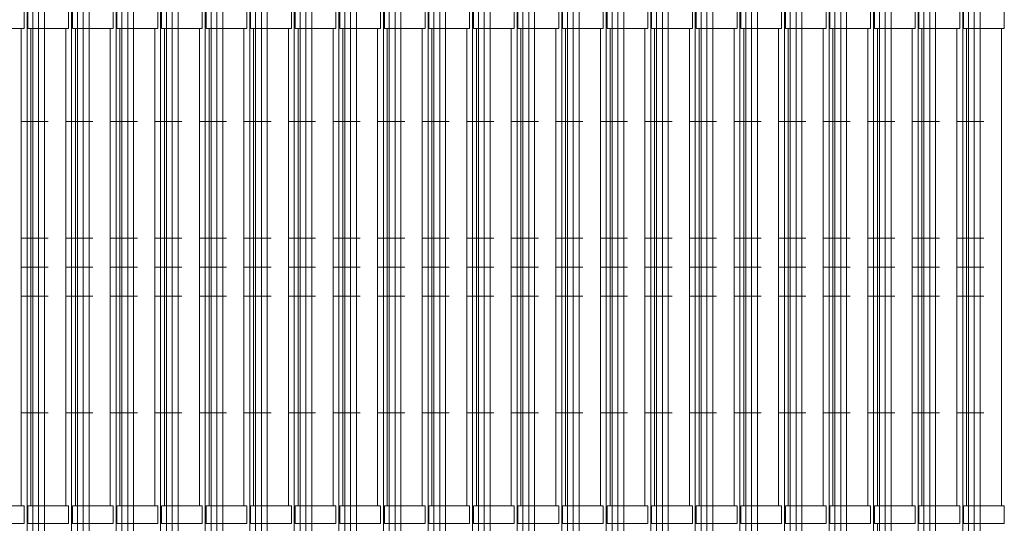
# Model space of a CAD drawing. Header units: millimetres. Extents: x 1962 to 3194, y -795 to -219.
# Tile 230 of 256: x 2724.507 to 2726.198, y -476.034 to -475.169. Entities that reach past the tile are written whole.
import ezdxf

# ---------------------------------------------------------------- set-up
doc = ezdxf.new("R2010")
doc.units = ezdxf.units.MM
for name, color, linetype, lineweight in [('A_elewacje kolorystyka', 252, 'Continuous', 9), ('A_ogrodzenie 2_4m', 45, 'Continuous', 9), ('A_widok', 142, 'Continuous', 9)]:
    doc.layers.add(name, color=color, linetype=linetype, lineweight=lineweight)

# ---------------------------------------------------------------- blocks, each defined once
blk = doc.blocks.new('zw$607D')
at = {"layer": 'A_ogrodzenie 2_4m'}
for p, q in [((-2.5547, 0.0616), (-2.5547, 2.4916)), ((-2.5447, 0.0616), (-2.5447, 2.4916)), ((-2.5347, 0.0616), (-2.5347, 2.4916)), ((-2.5247, 0.0616), (-2.5247, 2.4916)), ((-2.4782, 0.0616), (-2.4782, 2.4916)), ((-2.4682, 0.0616), (-2.4682, 2.4916)), ((-2.4582, 0.0616), (-2.4582, 2.4916)), ((-2.4482, 0.0616), (-2.4482, 2.4916)), ((-2.4017, 0.0616), (-2.4017, 2.4916)), ((-2.3917, 0.0616), (-2.3917, 2.4916)), ((-2.3817, 0.0616), (-2.3817, 2.4916)), ((-2.3717, 0.0616), (-2.3717, 2.4916)), ((-2.3252, 0.0616), (-2.3252, 2.4916)), ((-2.3152, 0.0616), (-2.3152, 2.4916)), ((-2.3052, 0.0616), (-2.3052, 2.4916)), ((-2.2952, 0.0616), (-2.2952, 2.4916)), ((-2.2487, 0.0616), (-2.2487, 2.4916)), ((-2.2387, 0.0616), (-2.2387, 2.4916)), ((-2.2287, 0.0616), (-2.2287, 2.4916)), ((-2.2187, 0.0616), (-2.2187, 2.4916)), ((-2.1722, 0.0616), (-2.1722, 2.4916)), ((-2.1622, 0.0616), (-2.1622, 2.4916)), ((-2.1522, 0.0616), (-2.1522, 2.4916)), ((-2.1422, 0.0616), (-2.1422, 2.4916)), ((-2.0957, 0.0616), (-2.0957, 2.4916)), ((-2.0857, 0.0616), (-2.0857, 2.4916)), ((-2.0757, 0.0616), (-2.0757, 2.4916)), ((-2.0657, 0.0616), (-2.0657, 2.4916)), ((-2.0192, 0.0616), (-2.0192, 2.4916)), ((-2.0092, 0.0616), (-2.0092, 2.4916)), ((-1.9992, 0.0616), (-1.9992, 2.4916)), ((-1.9892, 0.0616), (-1.9892, 2.4916)), ((-1.9426, 0.0616), (-1.9426, 2.4916)), ((-1.9326, 0.0616), (-1.9326, 2.4916)), ((-1.9226, 0.0616), (-1.9226, 2.4916)), ((-1.9126, 0.0616), (-1.9126, 2.4916)), ((-1.8661, 0.0616), (-1.8661, 2.4916)), ((-1.8561, 0.0616), (-1.8561, 2.4916)), ((-1.8461, 0.0616), (-1.8461, 2.4916)), ((-1.8361, 0.0616), (-1.8361, 2.4916)), ((-1.7896, 0.0616), (-1.7896, 2.4916)), ((-1.7796, 0.0616), (-1.7796, 2.4916)), ((-1.7696, 0.0616), (-1.7696, 2.4916)), ((-1.7596, 0.0616), (-1.7596, 2.4916)), ((-1.7131, 0.0616), (-1.7131, 2.4916)), ((-1.7031, 0.0616), (-1.7031, 2.4916)), ((-1.6931, 0.0616), (-1.6931, 2.4916)), ((-1.6831, 0.0616), (-1.6831, 2.4916)), ((-1.6366, 0.0616), (-1.6366, 2.4916)), ((-1.6266, 0.0616), (-1.6266, 2.4916)), ((-1.6166, 0.0616), (-1.6166, 2.4916)), ((-1.6066, 0.0616), (-1.6066, 2.4916)), ((-1.5601, 0.0616), (-1.5601, 2.4916)), ((-1.5501, 0.0616), (-1.5501, 2.4916)), ((-1.5401, 0.0616), (-1.5401, 2.4916)), ((-1.5301, 0.0616), (-1.5301, 2.4916)), ((-1.4836, 0.0616), (-1.4836, 2.4916)), ((-1.4736, 0.0616), (-1.4736, 2.4916)), ((-1.4636, 0.0616), (-1.4636, 2.4916)), ((-1.4536, 0.0616), (-1.4536, 2.4916)), ((-1.4071, 0.0616), (-1.4071, 2.4916)), ((-1.3971, 0.0616), (-1.3971, 2.4916)), ((-1.3871, 0.0616), (-1.3871, 2.4916)), ((-1.3771, 0.0616), (-1.3771, 2.4916)), ((-1.3305, 0.0616), (-1.3305, 2.4916)), ((-1.3205, 0.0616), (-1.3205, 2.4916)), ((-1.3105, 0.0616), (-1.3105, 2.4916)), ((-1.3005, 0.0616), (-1.3005, 2.4916)), ((-1.254, 0.0616), (-1.254, 2.4916)), ((-1.244, 0.0616), (-1.244, 2.4916)), ((-1.234, 0.0616), (-1.234, 2.4916)), ((-1.224, 0.0616), (-1.224, 2.4916)), ((-1.1775, 0.0616), (-1.1775, 2.4916)), ((-1.1675, 0.0616), (-1.1675, 2.4916)), ((-1.1575, 0.0616), (-1.1575, 2.4916)), ((-1.1475, 0.0616), (-1.1475, 2.4916)), ((-1.101, 0.0616), (-1.101, 2.4916)), ((-1.091, 0.0616), (-1.091, 2.4916)), ((-1.081, 0.0616), (-1.081, 2.4916)), ((-1.071, 0.0616), (-1.071, 2.4916)), ((-1.0245, 0.0616), (-1.0245, 2.4916)), ((-1.0145, 0.0616), (-1.0145, 2.4916)), ((-1.0045, 0.0616), (-1.0045, 2.4916)), ((-0.9945, 0.0616), (-0.9945, 2.4916)), ((-0.948, 0.0616), (-0.948, 2.4916)), ((-0.938, 0.0616), (-0.938, 2.4916)), ((-0.928, 0.0616), (-0.928, 2.4916)), ((-0.918, 0.0616), (-0.918, 2.4916)), ((-2.5647, 0.2116), (-2.5647, 1.0316)), ((-2.4882, 0.2116), (-2.4882, 1.0316)), ((-2.5182, 0.8716), (-2.5647, 0.8716)), ((-2.4417, 0.8716), (-2.4882, 0.8716)), ((-2.3652, 0.8716), (-2.4117, 0.8716)), ((-2.2887, 0.8716), (-2.3352, 0.8716)), ((-2.2122, 0.8716), (-2.2587, 0.8716)), ((-2.1357, 0.8716), (-2.1822, 0.8716)), ((-2.0592, 0.8716), (-2.1057, 0.8716)), ((-1.9826, 0.8716), (-2.0292, 0.8716)), ((-1.9061, 0.8716), (-1.9526, 0.8716)), ((-1.8296, 0.8716), (-1.8761, 0.8716)), ((-1.7531, 0.8716), (-1.7996, 0.8716)), ((-1.6766, 0.8716), (-1.7231, 0.8716)), ((-1.6001, 0.8716), (-1.6466, 0.8716)), ((-1.5236, 0.8716), (-1.5701, 0.8716)), ((-1.4471, 0.8716), (-1.4936, 0.8716)), ((-1.3705, 0.8716), (-1.4171, 0.8716)), ((-1.294, 0.8716), (-1.3405, 0.8716)), ((-1.2175, 0.8716), (-1.264, 0.8716)), ((-1.141, 0.8716), (-1.1875, 0.8716)), ((-1.0645, 0.8716), (-1.111, 0.8716)), ((-0.988, 0.8716), (-1.0345, 0.8716)), ((-0.9115, 0.8716), (-0.958, 0.8716)), ((-2.5182, 0.6716), (-2.5647, 0.6716)), ((-2.4417, 0.6716), (-2.4882, 0.6716)), ((-2.3652, 0.6716), (-2.4117, 0.6716)), ((-2.2887, 0.6716), (-2.3352, 0.6716)), ((-2.2122, 0.6716), (-2.2587, 0.6716)), ((-2.1357, 0.6716), (-2.1822, 0.6716)), ((-2.0592, 0.6716), (-2.1057, 0.6716)), ((-1.9826, 0.6716), (-2.0292, 0.6716)), ((-1.9061, 0.6716), (-1.9526, 0.6716)), ((-1.8296, 0.6716), (-1.8761, 0.6716)), ((-1.7531, 0.6716), (-1.7996, 0.6716)), ((-1.6766, 0.6716), (-1.7231, 0.6716)), ((-1.6001, 0.6716), (-1.6466, 0.6716)), ((-1.5236, 0.6716), (-1.5701, 0.6716)), ((-1.4471, 0.6716), (-1.4936, 0.6716)), ((-1.3705, 0.6716), (-1.4171, 0.6716)), ((-1.294, 0.6716), (-1.3405, 0.6716)), ((-1.2175, 0.6716), (-1.264, 0.6716)), ((-1.141, 0.6716), (-1.1875, 0.6716)), ((-1.0645, 0.6716), (-1.111, 0.6716)), ((-0.988, 0.6716), (-1.0345, 0.6716)), ((-0.9115, 0.6716), (-0.958, 0.6716)), ((-2.5182, 0.6216), (-2.5647, 0.6216)), ((-2.4417, 0.6216), (-2.4882, 0.6216)), ((-2.3652, 0.6216), (-2.4117, 0.6216)), ((-2.2887, 0.6216), (-2.3352, 0.6216)), ((-2.2122, 0.6216), (-2.2587, 0.6216)), ((-2.1357, 0.6216), (-2.1822, 0.6216)), ((-2.0592, 0.6216), (-2.1057, 0.6216)), ((-1.9826, 0.6216), (-2.0292, 0.6216)), ((-1.9061, 0.6216), (-1.9526, 0.6216)), ((-1.8296, 0.6216), (-1.8761, 0.6216)), ((-1.7531, 0.6216), (-1.7996, 0.6216)), ((-1.6766, 0.6216), (-1.7231, 0.6216)), ((-1.6001, 0.6216), (-1.6466, 0.6216)), ((-1.5236, 0.6216), (-1.5701, 0.6216)), ((-1.4471, 0.6216), (-1.4936, 0.6216)), ((-1.3705, 0.6216), (-1.4171, 0.6216)), ((-1.294, 0.6216), (-1.3405, 0.6216)), ((-1.2175, 0.6216), (-1.264, 0.6216)), ((-1.141, 0.6216), (-1.1875, 0.6216)), ((-1.0645, 0.6216), (-1.111, 0.6216)), ((-0.988, 0.6216), (-1.0345, 0.6216)), ((-0.9115, 0.6216), (-0.958, 0.6216)), ((-2.5182, 0.5716), (-2.5647, 0.5716)), ((-2.4417, 0.5716), (-2.4882, 0.5716)), ((-2.3652, 0.5716), (-2.4117, 0.5716)), ((-2.2887, 0.5716), (-2.3352, 0.5716)), ((-2.2122, 0.5716), (-2.2587, 0.5716)), ((-2.1357, 0.5716), (-2.1822, 0.5716)), ((-2.0592, 0.5716), (-2.1057, 0.5716)), ((-1.9826, 0.5716), (-2.0292, 0.5716)), ((-1.9061, 0.5716), (-1.9526, 0.5716)), ((-1.8296, 0.5716), (-1.8761, 0.5716)), ((-1.7531, 0.5716), (-1.7996, 0.5716)), ((-1.6766, 0.5716), (-1.7231, 0.5716)), ((-1.6001, 0.5716), (-1.6466, 0.5716)), ((-1.5236, 0.5716), (-1.5701, 0.5716)), ((-1.4471, 0.5716), (-1.4936, 0.5716)), ((-1.3705, 0.5716), (-1.4171, 0.5716)), ((-1.294, 0.5716), (-1.3405, 0.5716)), ((-1.2175, 0.5716), (-1.264, 0.5716)), ((-1.141, 0.5716), (-1.1875, 0.5716)), ((-1.0645, 0.5716), (-1.111, 0.5716)), ((-0.988, 0.5716), (-1.0345, 0.5716)), ((-0.9115, 0.5716), (-0.958, 0.5716)), ((-2.5182, 0.3716), (-2.5647, 0.3716)), ((-2.4417, 0.3716), (-2.4882, 0.3716)), ((-2.3652, 0.3716), (-2.4117, 0.3716)), ((-2.2887, 0.3716), (-2.3352, 0.3716)), ((-2.2122, 0.3716), (-2.2587, 0.3716)), ((-2.1357, 0.3716), (-2.1822, 0.3716)), ((-2.0592, 0.3716), (-2.1057, 0.3716)), ((-1.9826, 0.3716), (-2.0292, 0.3716)), ((-1.9061, 0.3716), (-1.9526, 0.3716)), ((-1.8296, 0.3716), (-1.8761, 0.3716)), ((-1.7531, 0.3716), (-1.7996, 0.3716)), ((-1.6766, 0.3716), (-1.7231, 0.3716)), ((-1.6001, 0.3716), (-1.6466, 0.3716)), ((-1.5236, 0.3716), (-1.5701, 0.3716)), ((-1.4471, 0.3716), (-1.4936, 0.3716)), ((-1.3705, 0.3716), (-1.4171, 0.3716)), ((-1.294, 0.3716), (-1.3405, 0.3716)), ((-1.2175, 0.3716), (-1.264, 0.3716)), ((-1.141, 0.3716), (-1.1875, 0.3716)), ((-1.0645, 0.3716), (-1.111, 0.3716)), ((-0.988, 0.3716), (-1.0345, 0.3716)), ((-0.9115, 0.3716), (-0.958, 0.3716))]:
    blk.add_line(p, q, dxfattribs=at)
for points in [[(-2.6297, 1.0616), (-2.5597, 1.0616), (-2.5597, 1.0316), (-2.6297, 1.0316), (-2.6297, 1.0616)], [(-2.5532, 1.0616), (-2.4832, 1.0616), (-2.4832, 1.0316), (-2.5532, 1.0316), (-2.5532, 1.0616)], [(-2.4767, 1.0616), (-2.4067, 1.0616), (-2.4067, 1.0316), (-2.4767, 1.0316), (-2.4767, 1.0616)], [(-2.4002, 1.0616), (-2.3302, 1.0616), (-2.3302, 1.0316), (-2.4002, 1.0316), (-2.4002, 1.0616)], [(-2.3237, 1.0616), (-2.2537, 1.0616), (-2.2537, 1.0316), (-2.3237, 1.0316), (-2.3237, 1.0616)], [(-2.2472, 1.0616), (-2.1772, 1.0616), (-2.1772, 1.0316), (-2.2472, 1.0316), (-2.2472, 1.0616)], [(-2.1707, 1.0616), (-2.1007, 1.0616), (-2.1007, 1.0316), (-2.1707, 1.0316), (-2.1707, 1.0616)], [(-2.0942, 1.0616), (-2.0242, 1.0616), (-2.0242, 1.0316), (-2.0942, 1.0316), (-2.0942, 1.0616)], [(-2.0176, 1.0616), (-1.9476, 1.0616), (-1.9476, 1.0316), (-2.0176, 1.0316), (-2.0176, 1.0616)], [(-1.9411, 1.0616), (-1.8711, 1.0616), (-1.8711, 1.0316), (-1.9411, 1.0316), (-1.9411, 1.0616)], [(-1.8646, 1.0616), (-1.7946, 1.0616), (-1.7946, 1.0316), (-1.8646, 1.0316), (-1.8646, 1.0616)], [(-1.7881, 1.0616), (-1.7181, 1.0616), (-1.7181, 1.0316), (-1.7881, 1.0316), (-1.7881, 1.0616)], [(-1.7116, 1.0616), (-1.6416, 1.0616), (-1.6416, 1.0316), (-1.7116, 1.0316), (-1.7116, 1.0616)], [(-1.6351, 1.0616), (-1.5651, 1.0616), (-1.5651, 1.0316), (-1.6351, 1.0316), (-1.6351, 1.0616)], [(-1.5586, 1.0616), (-1.4886, 1.0616), (-1.4886, 1.0316), (-1.5586, 1.0316), (-1.5586, 1.0616)], [(-1.4821, 1.0616), (-1.4121, 1.0616), (-1.4121, 1.0316), (-1.4821, 1.0316), (-1.4821, 1.0616)], [(-1.4055, 1.0616), (-1.3355, 1.0616), (-1.3355, 1.0316), (-1.4055, 1.0316), (-1.4055, 1.0616)], [(-1.329, 1.0616), (-1.259, 1.0616), (-1.259, 1.0316), (-1.329, 1.0316), (-1.329, 1.0616)], [(-1.2525, 1.0616), (-1.1825, 1.0616), (-1.1825, 1.0316), (-1.2525, 1.0316), (-1.2525, 1.0616)], [(-1.176, 1.0616), (-1.106, 1.0616), (-1.106, 1.0316), (-1.176, 1.0316), (-1.176, 1.0616)], [(-1.0995, 1.0616), (-1.0295, 1.0616), (-1.0295, 1.0316), (-1.0995, 1.0316), (-1.0995, 1.0616)], [(-1.023, 1.0616), (-0.953, 1.0616), (-0.953, 1.0316), (-1.023, 1.0316), (-1.023, 1.0616)], [(-0.9465, 1.0616), (-0.8765, 1.0616), (-0.8765, 1.0316), (-0.9465, 1.0316), (-0.9465, 1.0616)], [(-2.5482, 1.0316), (-2.5482, 0.2116)], [(-2.4882, 0.2116), (-2.4882, 1.0316)], [(-2.4882, 0.2116), (-2.4882, 1.0316)], [(-2.4717, 1.0316), (-2.4717, 0.2116)], [(-2.4117, 0.2116), (-2.4117, 1.0316)], [(-2.4117, 0.2116), (-2.4117, 1.0316)], [(-2.3952, 1.0316), (-2.3952, 0.2116)], [(-2.3352, 0.2116), (-2.3352, 1.0316)], [(-2.3352, 0.2116), (-2.3352, 1.0316)], [(-2.3187, 1.0316), (-2.3187, 0.2116)], [(-2.2587, 0.2116), (-2.2587, 1.0316)], [(-2.2587, 0.2116), (-2.2587, 1.0316)], [(-2.2422, 1.0316), (-2.2422, 0.2116)], [(-2.1822, 0.2116), (-2.1822, 1.0316)], [(-2.1822, 0.2116), (-2.1822, 1.0316)], [(-2.1657, 1.0316), (-2.1657, 0.2116)], [(-2.1057, 0.2116), (-2.1057, 1.0316)], [(-2.1057, 0.2116), (-2.1057, 1.0316)], [(-2.0892, 1.0316), (-2.0892, 0.2116)], [(-2.0292, 0.2116), (-2.0292, 1.0316)], [(-2.0292, 0.2116), (-2.0292, 1.0316)], [(-2.0126, 1.0316), (-2.0126, 0.2116)], [(-1.9526, 0.2116), (-1.9526, 1.0316)], [(-1.9526, 0.2116), (-1.9526, 1.0316)], [(-1.9361, 1.0316), (-1.9361, 0.2116)], [(-1.8761, 0.2116), (-1.8761, 1.0316)], [(-1.8761, 0.2116), (-1.8761, 1.0316)], [(-1.8596, 1.0316), (-1.8596, 0.2116)], [(-1.7996, 0.2116), (-1.7996, 1.0316)], [(-1.7996, 0.2116), (-1.7996, 1.0316)], [(-1.7831, 1.0316), (-1.7831, 0.2116)], [(-1.7231, 0.2116), (-1.7231, 1.0316)], [(-1.7231, 0.2116), (-1.7231, 1.0316)], [(-1.7066, 1.0316), (-1.7066, 0.2116)], [(-1.6466, 0.2116), (-1.6466, 1.0316)], [(-1.6466, 0.2116), (-1.6466, 1.0316)], [(-1.6301, 1.0316), (-1.6301, 0.2116)], [(-1.5701, 0.2116), (-1.5701, 1.0316)], [(-1.5701, 0.2116), (-1.5701, 1.0316)], [(-1.5536, 1.0316), (-1.5536, 0.2116)], [(-1.4936, 0.2116), (-1.4936, 1.0316)], [(-1.4936, 0.2116), (-1.4936, 1.0316)], [(-1.4771, 1.0316), (-1.4771, 0.2116)], [(-1.4171, 0.2116), (-1.4171, 1.0316)], [(-1.4171, 0.2116), (-1.4171, 1.0316)], [(-1.4005, 1.0316), (-1.4005, 0.2116)], [(-1.3405, 0.2116), (-1.3405, 1.0316)], [(-1.3405, 0.2116), (-1.3405, 1.0316)], [(-1.324, 1.0316), (-1.324, 0.2116)], [(-1.264, 0.2116), (-1.264, 1.0316)], [(-1.264, 0.2116), (-1.264, 1.0316)], [(-1.2475, 1.0316), (-1.2475, 0.2116)], [(-1.1875, 0.2116), (-1.1875, 1.0316)], [(-1.1875, 0.2116), (-1.1875, 1.0316)], [(-1.171, 1.0316), (-1.171, 0.2116)], [(-1.111, 0.2116), (-1.111, 1.0316)], [(-1.111, 0.2116), (-1.111, 1.0316)], [(-1.0945, 1.0316), (-1.0945, 0.2116)], [(-1.0345, 0.2116), (-1.0345, 1.0316)], [(-1.0345, 0.2116), (-1.0345, 1.0316)], [(-1.018, 1.0316), (-1.018, 0.2116)], [(-0.958, 0.2116), (-0.958, 1.0316)], [(-0.958, 0.2116), (-0.958, 1.0316)], [(-0.9415, 1.0316), (-0.9415, 0.2116)], [(-0.8815, 0.2116), (-0.8815, 1.0316)], [(-0.8815, 0.2116), (-0.8815, 1.0316)], [(-2.6297, 0.2116), (-2.5597, 0.2116), (-2.5597, 0.1816), (-2.6297, 0.1816), (-2.6297, 0.2116)], [(-2.5532, 0.2116), (-2.4832, 0.2116), (-2.4832, 0.1816), (-2.5532, 0.1816), (-2.5532, 0.2116)], [(-2.4767, 0.2116), (-2.4067, 0.2116), (-2.4067, 0.1816), (-2.4767, 0.1816), (-2.4767, 0.2116)], [(-2.4002, 0.2116), (-2.3302, 0.2116), (-2.3302, 0.1816), (-2.4002, 0.1816), (-2.4002, 0.2116)], [(-2.3237, 0.2116), (-2.2537, 0.2116), (-2.2537, 0.1816), (-2.3237, 0.1816), (-2.3237, 0.2116)], [(-2.2472, 0.2116), (-2.1772, 0.2116), (-2.1772, 0.1816), (-2.2472, 0.1816), (-2.2472, 0.2116)], [(-2.1707, 0.2116), (-2.1007, 0.2116), (-2.1007, 0.1816), (-2.1707, 0.1816), (-2.1707, 0.2116)], [(-2.0942, 0.2116), (-2.0242, 0.2116), (-2.0242, 0.1816), (-2.0942, 0.1816), (-2.0942, 0.2116)], [(-2.0176, 0.2116), (-1.9476, 0.2116), (-1.9476, 0.1816), (-2.0176, 0.1816), (-2.0176, 0.2116)], [(-1.9411, 0.2116), (-1.8711, 0.2116), (-1.8711, 0.1816), (-1.9411, 0.1816), (-1.9411, 0.2116)], [(-1.8646, 0.2116), (-1.7946, 0.2116), (-1.7946, 0.1816), (-1.8646, 0.1816), (-1.8646, 0.2116)], [(-1.7881, 0.2116), (-1.7181, 0.2116), (-1.7181, 0.1816), (-1.7881, 0.1816), (-1.7881, 0.2116)], [(-1.7116, 0.2116), (-1.6416, 0.2116), (-1.6416, 0.1816), (-1.7116, 0.1816), (-1.7116, 0.2116)], [(-1.6351, 0.2116), (-1.5651, 0.2116), (-1.5651, 0.1816), (-1.6351, 0.1816), (-1.6351, 0.2116)], [(-1.5586, 0.2116), (-1.4886, 0.2116), (-1.4886, 0.1816), (-1.5586, 0.1816), (-1.5586, 0.2116)], [(-1.4821, 0.2116), (-1.4121, 0.2116), (-1.4121, 0.1816), (-1.4821, 0.1816), (-1.4821, 0.2116)], [(-1.4055, 0.2116), (-1.3355, 0.2116), (-1.3355, 0.1816), (-1.4055, 0.1816), (-1.4055, 0.2116)], [(-1.329, 0.2116), (-1.259, 0.2116), (-1.259, 0.1816), (-1.329, 0.1816), (-1.329, 0.2116)], [(-1.2525, 0.2116), (-1.1825, 0.2116), (-1.1825, 0.1816), (-1.2525, 0.1816), (-1.2525, 0.2116)], [(-1.176, 0.2116), (-1.106, 0.2116), (-1.106, 0.1816), (-1.176, 0.1816), (-1.176, 0.2116)], [(-1.0995, 0.2116), (-1.0295, 0.2116), (-1.0295, 0.1816), (-1.0995, 0.1816), (-1.0995, 0.2116)], [(-1.023, 0.2116), (-0.953, 0.2116), (-0.953, 0.1816), (-1.023, 0.1816), (-1.023, 0.2116)], [(-0.9465, 0.2116), (-0.8765, 0.2116), (-0.8765, 0.1816), (-0.9465, 0.1816), (-0.9465, 0.2116)]]:
    blk.add_lwpolyline(points, dxfattribs=at)
at = {"layer": 'A_widok'}
blk.add_lwpolyline([(-1.0945, 0.1816), (-1.0945, -0.0084)], dxfattribs=at)

msp = doc.modelspace()

# ---------------------------------------------------------------- block references
at = {"layer": 'A_elewacje kolorystyka', "color": 252, "rotation": 359.9999999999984}
msp.add_blockref('zw$607D', (2727.0742, -476.2153), dxfattribs=at)

doc.saveas('drawing.dxf')
